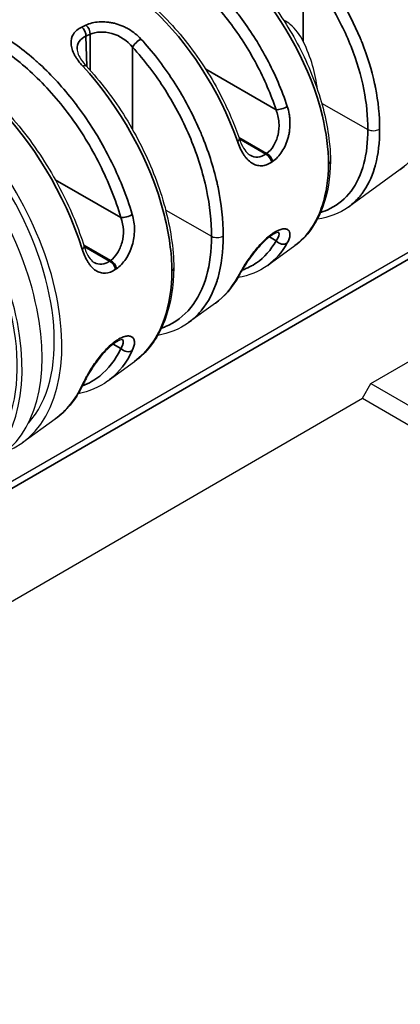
# Model space of a CAD drawing. Header units: millimetres. Extents: x 399 to 6233, y -1870 to 1602.
# Tile 37 of 256: x 2108 to 2117, y 806 to 831. Entities that reach past the tile are written whole.
import ezdxf

# ---------------------------------------------------------------- set-up
doc = ezdxf.new("R2010")
doc.units = ezdxf.units.MM
doc.layers.add('可見 (ISO)', color=7, linetype='Continuous', lineweight=25)
doc.layers.add('窄部可見 (ISO)', color=7, linetype='Continuous', lineweight=35)

msp = doc.modelspace()

# ---------------------------------------------------------------- linework, layer by layer
at = {"layer": '可見 (ISO)'}
for p, q in [((2113.525, 830.636), (2113.525, 830.636)), ((2108.063, 830.01), (2108.063, 830.01)), ((2115.309, 828.829), (2116.456, 828.178)), ((2112.219, 828.295), (2112.219, 828.295)), ((2114.496, 828.052), (2114.496, 828.052)), ((2113.306, 827.668), (2113.306, 827.667)), ((2117.265, 827.181), (2115.977, 826.251)), ((2112.788, 826.46), (2112.788, 826.46)), ((2111.436, 826.17), (2112.57, 825.527)), ((2077.848, 802.26), (2118.672, 825.831)), ((2114.189, 825.651), (2114.189, 825.651)), ((2114.057, 825.538), (2114.035, 825.523)), ((2110.624, 825.384), (2110.624, 825.384)), ((2114.641, 825.287), (2113.971, 824.803)), ((2109.44, 825.001), (2109.44, 825)), ((2116.535, 821.871), (2121.485, 824.729)), ((2112.669, 823.863), (2112.003, 823.382)), ((2110.306, 822.994), (2110.306, 822.994)), ((2110.176, 822.879), (2110.154, 822.864)), ((2110.657, 822.411), (2109.995, 821.932)), ((2116.323, 821.504), (2116.535, 821.871)), ((2116.535, 821.871), (2196.438, 775.739)), ((2097.707, 810.755), (2116.323, 821.504)), ((2116.323, 821.504), (2196.226, 775.372)), ((2108.687, 820.988), (2107.885, 820.409))]:
    msp.add_line(p, q, dxfattribs=at)
for centre, major_axis, ratio, start_param, end_param in [((2104.509, 824.742), (2.725, -4.72), 0.57735, 0, 3.141593), ((2105.004, 825.028), (2.725, -4.72), 0.57735, 6.192239, 9.515724), ((2113.433, 829.894), (1.24, -2.171), 0.590371, 0.924031, 1.450011), ((2105.004, 825.028), (2.591, -4.488), 0.57735, 0.182846, 2.958747), ((2104.014, 824.456), (2.725, -4.72), 0.57735, 6.243093, 9.46487), ((2104.014, 824.456), (2.64, -4.573), 0.57735, 0.133247, 3.008346), ((2115.201, 830.915), (1.25, -2.165), 0.57735, 0.218439, 0.218459), ((2112.387, 829.29), (1.207, -2.189), 0.580295, 0.19159, 0.19161), ((2113.944, 825.703), (0.113, -0.165), 0.624437, 6.283181, 6.283234), ((2110.063, 823.044), (0.113, -0.165), 0.624206, 0, 0.000051)]:
    msp.add_ellipse(centre, major_axis=major_axis, ratio=ratio, start_param=start_param, end_param=end_param, dxfattribs=at)
for points, knots in [([(2112.999, 834.569), (2113.242, 834.678), (2113.512, 834.727), (2114.097, 834.711), (2114.413, 834.635), (2115.064, 834.361), (2115.4, 834.154), (2116.045, 833.634), (2116.354, 833.321), (2116.915, 832.621), (2117.166, 832.235), (2117.588, 831.43), (2117.759, 831.01), (2118.003, 830.174), (2118.076, 829.758), (2118.113, 828.969), (2118.076, 828.596), (2117.887, 827.937), (2117.736, 827.649), (2117.45, 827.331), (2117.361, 827.251), (2117.265, 827.181)], [3.985865, 3.985865, 3.985865, 3.985865, 4.268935, 4.268935, 4.57766, 4.57766, 4.90743, 4.90743, 5.239018, 5.239018, 5.568691, 5.568691, 5.897832, 5.897832, 6.228249, 6.228249, 6.560241, 6.560241, 6.883645, 6.883645, 7.009709, 7.009709, 7.009709, 7.009709]), ([(2107.88, 832.271), (2108.142, 832.377), (2108.438, 832.421), (2109.082, 832.382), (2109.441, 832.286), (2110.176, 831.955), (2110.562, 831.707), (2111.297, 831.095), (2111.656, 830.721), (2112.297, 829.902), (2112.587, 829.447), (2112.998, 828.642), (2113.147, 828.291), (2113.266, 827.944)], [0.0093885, 0.0093885, 0.0093885, 0.0093885, 0.146077, 0.146077, 0.2960603, 0.2960603, 0.4539933, 0.4539933, 0.6129737, 0.6129737, 0.7707599, 0.7707599, 0.8854073, 0.8854073, 0.8854073, 0.8854073]), ([(2113.715, 831.749), (2114.029, 831.39), (2114.321, 830.98), (2114.819, 830.123), (2115.031, 829.664), (2115.346, 828.757), (2115.453, 828.299), (2115.519, 827.708), (2115.529, 827.551), (2115.53, 827.398)], [0, 0, 0, 0, 0.1482527, 0.1482527, 0.2974803, 0.2974803, 0.4467425, 0.4467425, 0.5025706, 0.5025706, 0.5025706, 0.5025706]), ([(2114.854, 830.36), (2114.78, 830.513), (2114.663, 830.676), (2114.483, 830.82), (2114.424, 830.857), (2114.364, 830.886)], [1.02693899, 1.02693899, 1.02693899, 1.02693899, 1.07774763, 1.07774763, 1.09669663, 1.09669663, 1.09669663, 1.09669663]), ([(2103.411, 830.265), (2103.7, 830.38), (2104.025, 830.427), (2104.734, 830.382), (2105.131, 830.274), (2105.943, 829.904), (2106.368, 829.63), (2107.178, 828.952), (2107.573, 828.539), (2108.277, 827.635), (2108.596, 827.133), (2109.083, 826.177), (2109.271, 825.717), (2109.412, 825.266)], [0.0112743, 0.0112743, 0.0112743, 0.0112743, 0.1622484, 0.1622484, 0.3284529, 0.3284529, 0.5026656, 0.5026656, 0.6778616, 0.6778616, 0.8518987, 0.8518987, 1.0011002, 1.0011002, 1.0011002, 1.0011002]), ([(2109.234, 830.169), (2109.235, 830.134), (2109.244, 830.089), (2109.283, 829.994), (2109.311, 829.943), (2109.378, 829.847), (2109.415, 829.801), (2109.457, 829.756)], [0.0000047, 0.0000047, 0.0000047, 0.0000047, 0.02329919, 0.02329919, 0.04504048, 0.04504048, 0.06459226, 0.06459226, 0.06459226, 0.06459226]), ([(2109.457, 829.756), (2109.813, 829.373), (2110.149, 828.932), (2110.728, 827.999), (2110.98, 827.494), (2111.364, 826.49), (2111.502, 825.978), (2111.614, 825.237), (2111.635, 824.984), (2111.638, 824.742)], [0, 0, 0, 0, 0.1643886, 0.1643886, 0.3299259, 0.3299259, 0.4953207, 0.4953207, 0.5836753, 0.5836753, 0.5836753, 0.5836753]), ([(2116.456, 828.178), (2116.471, 828.17), (2116.487, 828.163), (2116.525, 828.152), (2116.546, 828.148), (2116.594, 828.144), (2116.62, 828.145), (2116.666, 828.152), (2116.686, 828.157), (2116.721, 828.17), (2116.736, 828.177), (2116.749, 828.186)], [-0.03297969, -0.03297969, -0.03297969, -0.03297969, -0.02692074, -0.02692074, -0.02033396, -0.02033396, -0.01247383, -0.01247383, -0.0059781, -0.0059781, 0, 0, 0, 0]), ([(2113.266, 827.944), (2113.295, 827.859), (2113.331, 827.779), (2113.407, 827.653), (2113.448, 827.604), (2113.503, 827.556), (2113.519, 827.544), (2113.535, 827.535)], [0, 0, 0, 0, 0.02843774, 0.02843774, 0.05441831, 0.05441831, 0.06574517, 0.06574517, 0.06574517, 0.06574517]), ([(2115.53, 827.396), (2115.526, 826.98), (2115.462, 826.591), (2115.217, 825.919), (2115.032, 825.629), (2114.761, 825.381), (2114.725, 825.35), (2114.687, 825.322)], [0, 0, 0, 0, 0.1493812, 0.1493812, 0.2998926, 0.2998926, 0.3222062, 0.3222062, 0.3222062, 0.3222062]), ([(2115.483, 827.322), (2115.498, 827.333), (2115.51, 827.345), (2115.526, 827.37), (2115.53, 827.384), (2115.53, 827.398)], [0, 0, 0, 0, 0.00711714, 0.00711714, 0.01421692, 0.01421692, 0.01421692, 0.01421692]), ([(2112.57, 825.527), (2112.584, 825.519), (2112.601, 825.512), (2112.638, 825.501), (2112.659, 825.497), (2112.707, 825.493), (2112.733, 825.494), (2112.78, 825.5), (2112.8, 825.505), (2112.835, 825.518), (2112.85, 825.526), (2112.863, 825.535)], [-0.03297966, -0.03297966, -0.03297966, -0.03297966, -0.02690514, -0.02690514, -0.02030084, -0.02030084, -0.01244198, -0.01244198, -0.00596311, -0.00596311, -0.00000001, -0.00000001, -0.00000001, -0.00000001]), ([(2114.035, 825.523), (2113.993, 825.494), (2113.946, 825.457), (2113.849, 825.369), (2113.797, 825.315), (2113.693, 825.198), (2113.64, 825.133), (2113.539, 824.999), (2113.49, 824.928), (2113.399, 824.79), (2113.357, 824.721), (2113.315, 824.649), (2113.308, 824.638), (2113.3, 824.624), (2113.298, 824.62), (2113.289, 824.604), (2113.283, 824.593), (2113.268, 824.567), (2113.26, 824.553), (2113.253, 824.539)], [0, 0, 0, 0, 0.0213812, 0.0213812, 0.0446592, 0.0446592, 0.0692431, 0.0692431, 0.0952835, 0.0952835, 0.1231176, 0.1231176, 0.1280361, 0.1280361, 0.1298891, 0.1298891, 0.1354495, 0.1354495, 0.1429096, 0.1429096, 0.1429096, 0.1429096]), ([(2114.247, 825.622), (2114.247, 825.622), (2114.239, 825.623), (2114.212, 825.617), (2114.19, 825.61), (2114.133, 825.585), (2114.096, 825.565), (2114.057, 825.538)], [0.01664102, 0.01664102, 0.01664102, 0.01664102, 0.03148428, 0.03148428, 0.04852827, 0.04852827, 0.06848146, 0.06848146, 0.06848146, 0.06848146]), ([(2109.412, 825.266), (2109.437, 825.185), (2109.469, 825.109), (2109.537, 824.989), (2109.574, 824.942), (2109.626, 824.895), (2109.643, 824.883), (2109.659, 824.874)], [0, 0, 0, 0, 0.02725697, 0.02725697, 0.05252378, 0.05252378, 0.06483914, 0.06483914, 0.06483914, 0.06483914]), ([(2111.638, 824.741), (2111.633, 824.281), (2111.562, 823.851), (2111.293, 823.109), (2111.089, 822.789), (2110.793, 822.517), (2110.755, 822.485), (2110.716, 822.455)], [0, 0, 0, 0, 0.1653773, 0.1653773, 0.3321532, 0.3321532, 0.3558063, 0.3558063, 0.3558063, 0.3558063]), ([(2111.59, 824.667), (2111.606, 824.677), (2111.618, 824.689), (2111.634, 824.715), (2111.638, 824.729), (2111.638, 824.742)], [0, 0, 0, 0, 0.00711713, 0.00711713, 0.01421737, 0.01421737, 0.01421737, 0.01421737]), ([(2110.366, 822.962), (2110.366, 822.962), (2110.354, 822.963), (2110.313, 822.953), (2110.287, 822.943), (2110.232, 822.915), (2110.204, 822.899), (2110.176, 822.879)], [0.0153549, 0.0153549, 0.0153549, 0.0153549, 0.03522832, 0.03522832, 0.0532953, 0.0532953, 0.06788792, 0.06788792, 0.06788792, 0.06788792]), ([(2110.154, 822.864), (2110.111, 822.835), (2110.065, 822.798), (2109.968, 822.709), (2109.917, 822.655), (2109.814, 822.537), (2109.762, 822.471), (2109.664, 822.335), (2109.617, 822.264), (2109.553, 822.16), (2109.533, 822.125), (2109.508, 822.083), (2109.504, 822.074), (2109.484, 822.04), (2109.471, 822.015), (2109.437, 821.95), (2109.418, 821.912), (2109.402, 821.878)], [0, 0, 0, 0, 0.0214817, 0.0214817, 0.0447873, 0.0447873, 0.0693921, 0.0693921, 0.0953081, 0.0953081, 0.1089184, 0.1089184, 0.1124426, 0.1124426, 0.1230298, 0.1230298, 0.1410372, 0.1410372, 0.1410372, 0.1410372])]:
    msp.add_open_spline(points, degree=3, knots=knots, dxfattribs=at)
for points in [[(2113.535, 827.535), (2113.535, 827.535), (2113.535, 827.535), (2113.535, 827.535)], [(2115.974, 826.25), (2115.753, 826.09), (2115.488, 825.989), (2115.206, 825.953)], [(2115.977, 826.251), (2115.976, 826.251), (2115.975, 826.25), (2115.974, 826.25)], [(2114.641, 825.293), (2114.642, 825.293), (2114.643, 825.294), (2114.643, 825.295)], [(2109.659, 824.874), (2109.659, 824.874), (2109.659, 824.874), (2109.659, 824.874)], [(2113.969, 824.802), (2113.755, 824.647), (2113.503, 824.546), (2113.232, 824.503)], [(2113.971, 824.803), (2113.97, 824.803), (2113.97, 824.802), (2113.969, 824.802)], [(2113.253, 824.539), (2113.103, 824.265), (2112.906, 824.034), (2112.671, 823.864)], [(2112.669, 823.863), (2112.67, 823.864), (2112.67, 823.864), (2112.671, 823.865)], [(2112, 823.38), (2111.777, 823.22), (2111.516, 823.113), (2111.236, 823.066)], [(2112.003, 823.382), (2112.002, 823.382), (2112.001, 823.381), (2112, 823.38)], [(2110.657, 822.418), (2110.658, 822.419), (2110.66, 822.42), (2110.661, 822.421)], [(2109.402, 821.878), (2109.235, 821.52), (2108.999, 821.22), (2108.711, 821.006)], [(2109.993, 821.931), (2109.778, 821.776), (2109.529, 821.67), (2109.262, 821.617)], [(2109.995, 821.932), (2109.994, 821.932), (2109.994, 821.931), (2109.993, 821.931)], [(2108.687, 820.989), (2108.689, 820.989), (2108.69, 820.99), (2108.691, 820.991)]]:
    msp.add_open_spline(points, degree=3, dxfattribs=at)
at = {"layer": '窄部可見 (ISO)'}
for p, q in [((2114.854, 832.207), (2114.854, 830.36)), ((2109.353, 830.717), (2109.455, 830.766)), ((2109.555, 830.537), (2109.454, 830.488)), ((2109.556, 829.648), (2109.555, 830.537)), ((2109.083, 830.351), (2109.082, 830.351)), ((2109.454, 830.488), (2109.472, 829.741)), ((2113.741, 830.296), (2113.741, 830.296)), ((2107.856, 830.176), (2107.856, 830.176)), ((2110.611, 830.218), (2110.612, 828.174)), ((2112.43, 829.671), (2114.177, 828.662)), ((2112.054, 828.635), (2112.054, 828.635)), ((2109.484, 828.412), (2109.484, 828.412)), ((2113.944, 827.581), (2113.254, 827.978)), ((2113.266, 827.944), (2113.922, 827.566)), ((2113.944, 827.581), (2113.922, 827.566)), ((2114.092, 827.382), (2114.071, 827.367)), ((2108.692, 826.929), (2110.323, 825.988)), ((2112.827, 826.184), (2112.827, 826.184)), ((2112.83, 826.154), (2112.83, 826.154)), ((2118.816, 825.737), (2078.104, 802.232)), ((2114.177, 825.413), (2114.013, 825.508)), ((2114.071, 825.578), (2114.092, 825.593)), ((2110.063, 824.922), (2109.399, 825.305)), ((2109.41, 825.271), (2110.041, 824.907)), ((2110.063, 824.922), (2110.041, 824.907)), ((2112.827, 824.94), (2112.827, 824.94)), ((2114.275, 825.095), (2114.275, 825.095)), ((2110.212, 824.72), (2110.19, 824.705)), ((2110.323, 822.739), (2110.132, 822.849)), ((2110.19, 822.923), (2110.212, 822.938)), ((2110.538, 822.558), (2110.538, 822.558))]:
    msp.add_line(p, q, dxfattribs=at)
for centre, major_axis, ratio, start_param, end_param in [((2115.006, 830.803), (2.136, -3.7), 0.57735, 0.058875, 3.082718), ((2109.414, 830.616), (0.086, -0.18), 0.623624, 0.84625, 2.197878), ((2109.312, 830.568), (0.086, -0.18), 0.623619, 0.846243, 2.198424), ((2110.752, 830.298), (-0.147, -0.135), 0.29011, 3.980878, 5.618385), ((2109.311, 829.62), (0.146, 0.136), 0.305319, 0, 0.837392), ((2114.318, 828.741), (-0.19, -0.063), 0.254077, 0.650037, 2.297668), ((2113.077, 827.879), (0.189, 0.065), 0.283325, 5.436839, 6.283185), ((2113.922, 827.402), (-0.113, 0.165), 0.624436, 4.111567, 5.451344), ((2113.944, 827.417), (-0.113, 0.165), 0.624437, 4.11171, 5.451342), ((2115.006, 830.803), (2.136, -3.7), 0.57735, 6.016944, 6.01697), ((2110.464, 826.067), (-0.192, -0.057), 0.291351, 0.658463, 2.306712), ((2113.922, 825.688), (-0.113, 0.165), 0.624436, 2.690232, 2.691951), ((2113.944, 825.703), (-0.113, 0.165), 0.624437, 2.668691, 2.670042), ((2113.922, 825.688), (0.113, -0.165), 0.624436, 6.283178, 6.791121), ((2113.944, 825.703), (0.113, -0.165), 0.624437, 0.000051, 0.507789), ((2114.318, 825.497), (0.175, -0.098), 0.780713, 4.287131, 5.934762), ((2109.221, 825.207), (0.191, 0.059), 0.318052, 5.444806, 6.283185), ((2110.041, 824.744), (-0.113, 0.165), 0.624204, 4.08872, 5.451604), ((2110.063, 824.759), (-0.113, 0.165), 0.624206, 4.088836, 5.451602), ((2113.077, 824.635), (0.176, -0.096), 0.761061, 5.926628, 6.283173), ((2110.041, 823.029), (-0.113, 0.165), 0.624204, 2.671102, 2.672723), ((2110.063, 823.044), (-0.113, 0.165), 0.624206, 2.648794, 2.650103), ((2110.041, 823.029), (0.113, -0.165), 0.624204, 6.283178, 6.814487), ((2110.063, 823.044), (0.113, -0.165), 0.624206, 0.00005, 0.531183), ((2110.464, 822.823), (-0.181, 0.085), 0.7672, 1.091836, 2.740085), ((2109.221, 821.962), (0.181, -0.085), 0.747594, 5.879507, 6.283171)]:
    msp.add_ellipse(centre, major_axis=major_axis, ratio=ratio, start_param=start_param, end_param=end_param, dxfattribs=at)
for points, knots in [([(2109.296, 832.907), (2109.441, 832.972), (2109.594, 833.015), (2109.753, 833.038), (2109.784, 833.043), (2109.815, 833.046), (2109.846, 833.049), (2110.089, 833.071), (2110.343, 833.048), (2110.597, 832.985), (2110.624, 832.979), (2110.65, 832.972), (2110.676, 832.965), (2110.957, 832.888), (2111.238, 832.765), (2111.509, 832.608), (2111.78, 832.452), (2112.06, 832.251), (2112.338, 832.005), (2112.364, 831.982), (2112.39, 831.959), (2112.416, 831.935), (2112.669, 831.705), (2112.92, 831.437), (2113.159, 831.136), (2113.19, 831.098), (2113.22, 831.058), (2113.251, 831.018), (2113.481, 830.717), (2113.699, 830.385), (2113.894, 830.029), (2113.913, 829.995), (2113.931, 829.962), (2113.949, 829.928), (2114.147, 829.554), (2114.32, 829.156), (2114.456, 828.747)], [0.160641, 0.160641, 0.160641, 0.160641, 0.2353893, 0.2353893, 0.2353893, 0.25, 0.25, 0.25, 0.3633575, 0.3633575, 0.3633575, 0.375, 0.375, 0.375, 0.5, 0.5, 0.5, 0.625, 0.625, 0.625, 0.636634, 0.636634, 0.636634, 0.75, 0.75, 0.75, 0.7646074, 0.7646074, 0.7646074, 0.875, 0.875, 0.875, 0.8853669, 0.8853669, 0.8853669, 1, 1, 1, 1]), ([(2108.847, 832.394), (2108.893, 832.435), (2108.941, 832.472), (2109.191, 832.646), (2109.422, 832.735), (2109.926, 832.807), (2110.199, 832.79), (2110.767, 832.651), (2111.062, 832.529), (2111.65, 832.19), (2111.943, 831.972), (2112.506, 831.458), (2112.776, 831.162), (2113.271, 830.513), (2113.497, 830.16), (2113.886, 829.426), (2114.05, 829.044), (2114.177, 828.662)], [0.0939317, 0.0939317, 0.0939317, 0.0939317, 0.125, 0.125, 0.25, 0.25, 0.375, 0.375, 0.5, 0.5, 0.625, 0.625, 0.75, 0.75, 0.875, 0.875, 1, 1, 1, 1]), ([(2113.216, 827.882), (2112.772, 829.181), (2111.963, 830.358), (2111.142, 831.131), (2111.082, 831.188), (2111.022, 831.242), (2110.962, 831.295), (2110.668, 831.552), (2110.373, 831.762), (2110.09, 831.926), (2109.332, 832.364), (2108.49, 832.543), (2107.826, 832.248)], [0, 0, 0, 0, 0.3494592, 0.3494592, 0.3494592, 0.375, 0.375, 0.375, 0.5, 0.5, 0.5, 0.8347908, 0.8347908, 0.8347908, 0.8347908]), ([(2115.07, 832.401), (2115.302, 832.13), (2115.523, 831.828), (2115.726, 831.5), (2115.742, 831.474), (2115.758, 831.447), (2115.774, 831.421), (2115.958, 831.115), (2116.124, 830.789), (2116.265, 830.45), (2116.281, 830.411), (2116.297, 830.372), (2116.313, 830.332), (2116.444, 830), (2116.551, 829.658), (2116.626, 829.316), (2116.633, 829.283), (2116.64, 829.25), (2116.646, 829.217), (2116.717, 828.867), (2116.753, 828.519), (2116.749, 828.186)], [0, 0, 0, 0, 0.25, 0.25, 0.25, 0.269969, 0.269969, 0.269969, 0.5, 0.5, 0.5, 0.526492, 0.526492, 0.526492, 0.75, 0.75, 0.75, 0.771372, 0.771372, 0.771372, 1, 1, 1, 1]), ([(2114.854, 832.207), (2115.099, 831.92), (2115.326, 831.604), (2115.526, 831.271), (2115.727, 830.937), (2115.9, 830.586), (2116.041, 830.231), (2116.181, 829.876), (2116.288, 829.516), (2116.359, 829.166), (2116.427, 828.824), (2116.46, 828.491), (2116.456, 828.178)], [0, 0, 0, 0, 0.2515, 0.2515, 0.2515, 0.503001, 0.503001, 0.503001, 0.754501, 0.754501, 0.754501, 1, 1, 1, 1]), ([(2115.483, 827.322), (2115.479, 827.701), (2115.425, 828.101), (2115.329, 828.503), (2115.041, 829.706), (2114.375, 830.89), (2113.638, 831.735)], [0, 0, 0, 0, 0.25, 0.25, 0.25, 1, 1, 1, 1]), ([(2104.823, 830.9), (2104.96, 830.961), (2105.104, 831.005), (2105.252, 831.032), (2105.291, 831.039), (2105.33, 831.045), (2105.37, 831.05), (2105.644, 831.083), (2105.931, 831.062), (2106.219, 830.996), (2106.253, 830.989), (2106.287, 830.98), (2106.32, 830.971), (2106.642, 830.886), (2106.964, 830.746), (2107.273, 830.568), (2107.581, 830.389), (2107.901, 830.158), (2108.22, 829.874), (2108.253, 829.845), (2108.285, 829.815), (2108.318, 829.785), (2108.604, 829.519), (2108.888, 829.21), (2109.159, 828.862), (2109.197, 828.812), (2109.235, 828.761), (2109.273, 828.71), (2109.532, 828.361), (2109.775, 827.976), (2109.991, 827.564), (2110.014, 827.521), (2110.036, 827.478), (2110.058, 827.434), (2110.277, 826.999), (2110.464, 826.536), (2110.605, 826.064)], [0.1724763, 0.1724763, 0.1724763, 0.1724763, 0.2337884, 0.2337884, 0.2337884, 0.25, 0.25, 0.25, 0.3619156, 0.3619156, 0.3619156, 0.375, 0.375, 0.375, 0.5, 0.5, 0.5, 0.625, 0.625, 0.625, 0.6377583, 0.6377583, 0.6377583, 0.75, 0.75, 0.75, 0.766016, 0.766016, 0.766016, 0.875, 0.875, 0.875, 0.8863284, 0.8863284, 0.8863284, 1, 1, 1, 1]), ([(2104.384, 830.404), (2104.39, 830.409), (2104.397, 830.415), (2104.627, 830.596), (2104.888, 830.713), (2105.464, 830.818), (2105.779, 830.806), (2106.435, 830.656), (2106.777, 830.517), (2107.459, 830.123), (2107.799, 829.868), (2108.45, 829.264), (2108.761, 828.915), (2109.326, 828.151), (2109.581, 827.736), (2110.013, 826.876), (2110.191, 826.43), (2110.323, 825.988)], [0.121335, 0.121335, 0.121335, 0.121335, 0.125, 0.125, 0.25, 0.25, 0.375, 0.375, 0.5, 0.5, 0.625, 0.625, 0.75, 0.75, 0.875, 0.875, 1, 1, 1, 1]), ([(2109.455, 830.766), (2109.502, 830.788), (2109.552, 830.806), (2109.662, 830.833), (2109.721, 830.841), (2109.843, 830.849), (2109.905, 830.848), (2109.999, 830.839), (2110.031, 830.835), (2110.095, 830.824), (2110.129, 830.817), (2110.223, 830.794), (2110.285, 830.774), (2110.375, 830.737), (2110.405, 830.724), (2110.464, 830.694), (2110.495, 830.678), (2110.634, 830.595), (2110.733, 830.515), (2110.821, 830.42)], [0, 0, 0, 0, 0.125, 0.125, 0.25, 0.25, 0.375, 0.375, 0.4375, 0.4375, 0.5, 0.5, 0.625, 0.625, 0.6875, 0.6875, 0.75, 0.75, 1, 1, 1, 1]), ([(2109.362, 825.201), (2108.929, 826.599), (2108.098, 827.893), (2107.233, 828.779), (2107.1, 828.916), (2106.965, 829.044), (2106.83, 829.163), (2106.495, 829.459), (2106.16, 829.698), (2105.84, 829.883), (2105.01, 830.362), (2104.083, 830.565), (2103.347, 830.237)], [0, 0, 0, 0, 0.3247734, 0.3247734, 0.3247734, 0.375, 0.375, 0.375, 0.5, 0.5, 0.5, 0.8237856, 0.8237856, 0.8237856, 0.8237856]), ([(2109.378, 829.744), (2109.334, 829.791), (2109.295, 829.838), (2109.244, 829.908), (2109.228, 829.931), (2109.198, 829.977), (2109.184, 830), (2109.145, 830.073), (2109.124, 830.12), (2109.095, 830.212), (2109.086, 830.256), (2109.077, 830.392), (2109.097, 830.471), (2109.19, 830.616), (2109.26, 830.673), (2109.353, 830.717)], [0, 0, 0, 0, 0.125, 0.125, 0.1875, 0.1875, 0.25, 0.25, 0.375, 0.375, 0.5, 0.5, 0.75, 0.75, 1, 1, 1, 1]), ([(2109.555, 830.537), (2109.701, 830.603), (2109.901, 830.614), (2110.295, 830.502), (2110.48, 830.38), (2110.611, 830.218)], [0, 0, 0, 0, 0.5, 0.5, 1, 1, 1, 1]), ([(2109.234, 830.169), (2109.234, 830.169), (2109.234, 830.17), (2109.234, 830.17), (2109.233, 830.24), (2109.251, 830.305), (2109.289, 830.359), (2109.327, 830.413), (2109.383, 830.457), (2109.454, 830.488)], [0.4984993, 0.4984993, 0.4984993, 0.4984993, 0.5, 0.5, 0.5, 0.75, 0.75, 0.75, 1, 1, 1, 1]), ([(2110.821, 830.42), (2111.099, 830.117), (2111.367, 829.773), (2111.613, 829.396), (2111.632, 829.367), (2111.652, 829.337), (2111.671, 829.307), (2111.894, 828.955), (2112.097, 828.576), (2112.27, 828.181), (2112.289, 828.136), (2112.308, 828.091), (2112.327, 828.046), (2112.488, 827.658), (2112.619, 827.257), (2112.711, 826.856), (2112.719, 826.818), (2112.728, 826.78), (2112.735, 826.743), (2112.822, 826.332), (2112.867, 825.924), (2112.863, 825.535)], [0, 0, 0, 0, 0.25, 0.25, 0.25, 0.269583, 0.269583, 0.269583, 0.5, 0.5, 0.5, 0.526011, 0.526011, 0.526011, 0.75, 0.75, 0.75, 0.771014, 0.771014, 0.771014, 1, 1, 1, 1]), ([(2110.611, 830.218), (2110.907, 829.896), (2111.183, 829.535), (2111.427, 829.15), (2111.671, 828.765), (2111.884, 828.356), (2112.057, 827.94), (2112.229, 827.524), (2112.362, 827.101), (2112.448, 826.689), (2112.533, 826.286), (2112.574, 825.894), (2112.57, 825.527)], [0, 0, 0, 0, 0.2515, 0.2515, 0.2515, 0.503001, 0.503001, 0.503001, 0.754501, 0.754501, 0.754501, 1, 1, 1, 1]), ([(2111.59, 824.667), (2111.586, 825.106), (2111.52, 825.57), (2111.405, 826.036), (2111.057, 827.434), (2110.254, 828.802), (2109.378, 829.744)], [0, 0, 0, 0, 0.25, 0.25, 0.25, 1, 1, 1, 1]), ([(2114.177, 828.662), (2114.216, 828.564), (2114.241, 828.458), (2114.25, 828.353), (2114.258, 828.248), (2114.25, 828.141), (2114.227, 828.042), (2114.203, 827.943), (2114.165, 827.85), (2114.116, 827.771), (2114.067, 827.692), (2114.007, 827.626), (2113.944, 827.581)], [0, 0, 0, 0, 0.25, 0.25, 0.25, 0.5, 0.5, 0.5, 0.75, 0.75, 0.75, 1, 1, 1, 1]), ([(2114.456, 828.747), (2114.477, 828.685), (2114.493, 828.622), (2114.51, 828.526), (2114.514, 828.494), (2114.52, 828.43), (2114.523, 828.399), (2114.525, 828.297), (2114.522, 828.231), (2114.511, 828.133), (2114.506, 828.101), (2114.493, 828.037), (2114.486, 828.007), (2114.46, 827.909), (2114.438, 827.848), (2114.386, 827.732), (2114.358, 827.679), (2114.256, 827.523), (2114.178, 827.441), (2114.092, 827.382)], [0, 0, 0, 0, 0.125, 0.125, 0.1875, 0.1875, 0.25, 0.25, 0.375, 0.375, 0.4375, 0.4375, 0.5, 0.5, 0.625, 0.625, 0.75, 0.75, 1, 1, 1, 1]), ([(2116.456, 828.178), (2116.46, 827.87), (2116.427, 827.583), (2116.359, 827.327), (2116.288, 827.065), (2116.181, 826.836), (2116.041, 826.647), (2115.9, 826.459), (2115.727, 826.312), (2115.526, 826.212), (2115.449, 826.173), (2115.369, 826.142), (2115.285, 826.117)], [0, 0, 0, 0, 0.2454988, 0.2454988, 0.2454988, 0.4969992, 0.4969992, 0.4969992, 0.7484996, 0.7484996, 0.7484996, 0.8449403, 0.8449403, 0.8449403, 0.8449403]), ([(2116.749, 828.186), (2116.753, 827.858), (2116.717, 827.559), (2116.646, 827.297), (2116.64, 827.273), (2116.633, 827.248), (2116.626, 827.225), (2116.551, 826.975), (2116.444, 826.761), (2116.313, 826.585), (2116.297, 826.564), (2116.281, 826.543), (2116.265, 826.524), (2116.178, 826.418), (2116.081, 826.327), (2115.977, 826.251)], [0, 0, 0, 0, 0.2286276, 0.2286276, 0.2286276, 0.25, 0.25, 0.25, 0.4735082, 0.4735082, 0.4735082, 0.5, 0.5, 0.5, 0.6420624, 0.6420624, 0.6420624, 0.6420624]), ([(2114.071, 827.367), (2114.028, 827.338), (2113.986, 827.316), (2113.9, 827.285), (2113.856, 827.276), (2113.77, 827.273), (2113.728, 827.278), (2113.667, 827.296), (2113.647, 827.303), (2113.607, 827.322), (2113.587, 827.334), (2113.531, 827.371), (2113.495, 827.401), (2113.445, 827.456), (2113.428, 827.475), (2113.396, 827.517), (2113.38, 827.541), (2113.307, 827.654), (2113.258, 827.76), (2113.216, 827.882)], [0, 0, 0, 0, 0.125, 0.125, 0.25, 0.25, 0.375, 0.375, 0.4375, 0.4375, 0.5, 0.5, 0.625, 0.625, 0.6875, 0.6875, 0.75, 0.75, 1, 1, 1, 1]), ([(2113.922, 827.566), (2113.859, 827.52), (2113.791, 827.494), (2113.724, 827.489), (2113.66, 827.485), (2113.596, 827.5), (2113.535, 827.535)], [0, 0, 0, 0, 0.25, 0.25, 0.25, 0.492214, 0.492214, 0.492214, 0.492214]), ([(2114.643, 825.295), (2114.942, 825.511), (2115.183, 825.843), (2115.329, 826.294), (2115.425, 826.591), (2115.479, 826.938), (2115.483, 827.322)], [0.3713947, 0.3713947, 0.3713947, 0.3713947, 0.75, 0.75, 0.75, 1, 1, 1, 1]), ([(2110.323, 825.988), (2110.358, 825.891), (2110.379, 825.786), (2110.384, 825.683), (2110.388, 825.579), (2110.377, 825.474), (2110.351, 825.376), (2110.325, 825.279), (2110.285, 825.187), (2110.235, 825.11), (2110.186, 825.032), (2110.126, 824.968), (2110.063, 824.922)], [0, 0, 0, 0, 0.25, 0.25, 0.25, 0.5, 0.5, 0.5, 0.75, 0.75, 0.75, 1, 1, 1, 1]), ([(2110.605, 826.064), (2110.624, 826.003), (2110.637, 825.941), (2110.655, 825.815), (2110.66, 825.753), (2110.659, 825.62), (2110.654, 825.554), (2110.635, 825.426), (2110.621, 825.365), (2110.583, 825.238), (2110.56, 825.178), (2110.507, 825.064), (2110.478, 825.011), (2110.375, 824.858), (2110.297, 824.778), (2110.212, 824.72)], [0, 0, 0, 0, 0.125, 0.125, 0.25, 0.25, 0.375, 0.375, 0.5, 0.5, 0.625, 0.625, 0.75, 0.75, 1, 1, 1, 1]), ([(2114.092, 825.593), (2114.135, 825.622), (2114.176, 825.646), (2114.254, 825.682), (2114.291, 825.695), (2114.357, 825.709), (2114.387, 825.71), (2114.425, 825.705), (2114.437, 825.702), (2114.459, 825.693), (2114.469, 825.687), (2114.495, 825.667), (2114.507, 825.649), (2114.519, 825.618), (2114.521, 825.606), (2114.524, 825.581), (2114.524, 825.567), (2114.52, 825.498), (2114.497, 825.433), (2114.456, 825.359)], [0, 0, 0, 0, 0.125, 0.125, 0.25, 0.25, 0.375, 0.375, 0.4375, 0.4375, 0.5, 0.5, 0.625, 0.625, 0.6875, 0.6875, 0.75, 0.75, 1, 1, 1, 1]), ([(2112.57, 825.527), (2112.574, 825.166), (2112.533, 824.83), (2112.448, 824.533), (2112.362, 824.229), (2112.229, 823.966), (2112.057, 823.754), (2111.884, 823.543), (2111.671, 823.383), (2111.427, 823.282), (2111.395, 823.269), (2111.363, 823.257), (2111.33, 823.246)], [0, 0, 0, 0, 0.2454988, 0.2454988, 0.2454988, 0.4969992, 0.4969992, 0.4969992, 0.7484996, 0.7484996, 0.7484996, 0.7812706, 0.7812706, 0.7812706, 0.7812706]), ([(2112.863, 825.535), (2112.867, 825.151), (2112.822, 824.804), (2112.735, 824.501), (2112.728, 824.473), (2112.719, 824.446), (2112.711, 824.418), (2112.619, 824.13), (2112.488, 823.886), (2112.327, 823.689), (2112.308, 823.666), (2112.289, 823.644), (2112.27, 823.622), (2112.187, 823.531), (2112.098, 823.451), (2112.003, 823.382)], [0, 0, 0, 0, 0.2289859, 0.2289859, 0.2289859, 0.25, 0.25, 0.25, 0.4739888, 0.4739888, 0.4739888, 0.5, 0.5, 0.5, 0.609821, 0.609821, 0.609821, 0.609821]), ([(2113.216, 824.498), (2113.237, 824.537), (2113.26, 824.577), (2113.297, 824.641), (2113.31, 824.663), (2113.337, 824.708), (2113.35, 824.73), (2113.396, 824.804), (2113.428, 824.854), (2113.496, 824.956), (2113.53, 825.005), (2113.647, 825.164), (2113.726, 825.261), (2113.901, 825.445), (2113.986, 825.52), (2114.071, 825.578)], [0, 0, 0, 0, 0.125, 0.125, 0.1875, 0.1875, 0.25, 0.25, 0.375, 0.375, 0.5, 0.5, 0.75, 0.75, 1, 1, 1, 1]), ([(2114.177, 825.413), (2114.05, 825.186), (2113.886, 825.002), (2113.582, 824.79), (2113.463, 824.73), (2113.336, 824.686)], [0, 0, 0, 0, 0.125, 0.125, 0.1951097, 0.1951097, 0.1951097, 0.1951097]), ([(2110.19, 824.705), (2110.106, 824.647), (2110.02, 824.616), (2109.894, 824.609), (2109.853, 824.613), (2109.773, 824.635), (2109.734, 824.653), (2109.66, 824.701), (2109.626, 824.731), (2109.577, 824.783), (2109.561, 824.802), (2109.531, 824.843), (2109.515, 824.865), (2109.446, 824.977), (2109.4, 825.081), (2109.362, 825.201)], [0, 0, 0, 0, 0.25, 0.25, 0.375, 0.375, 0.5, 0.5, 0.625, 0.625, 0.6875, 0.6875, 0.75, 0.75, 1, 1, 1, 1]), ([(2110.041, 824.907), (2109.978, 824.862), (2109.911, 824.836), (2109.846, 824.83), (2109.782, 824.825), (2109.718, 824.84), (2109.659, 824.874)], [0, 0, 0, 0, 0.25, 0.25, 0.25, 0.4947842, 0.4947842, 0.4947842, 0.4947842]), ([(2110.661, 822.421), (2110.982, 822.654), (2111.243, 823.006), (2111.405, 823.482), (2111.52, 823.822), (2111.586, 824.222), (2111.59, 824.667)], [0.4005083, 0.4005083, 0.4005083, 0.4005083, 0.75, 0.75, 0.75, 1, 1, 1, 1]), ([(2110.212, 822.938), (2110.255, 822.967), (2110.296, 822.99), (2110.373, 823.026), (2110.41, 823.039), (2110.477, 823.053), (2110.508, 823.054), (2110.561, 823.046), (2110.584, 823.037), (2110.621, 823.01), (2110.635, 822.992), (2110.649, 822.959), (2110.653, 822.948), (2110.658, 822.922), (2110.659, 822.907), (2110.66, 822.836), (2110.642, 822.768), (2110.605, 822.69)], [0, 0, 0, 0, 0.125, 0.125, 0.25, 0.25, 0.375, 0.375, 0.5, 0.5, 0.625, 0.625, 0.6875, 0.6875, 0.75, 0.75, 1, 1, 1, 1]), ([(2109.362, 821.831), (2109.381, 821.871), (2109.402, 821.913), (2109.437, 821.98), (2109.449, 822.002), (2109.474, 822.049), (2109.487, 822.072), (2109.53, 822.147), (2109.561, 822.198), (2109.626, 822.301), (2109.66, 822.351), (2109.773, 822.511), (2109.851, 822.608), (2110.022, 822.791), (2110.107, 822.865), (2110.19, 822.923)], [0, 0, 0, 0, 0.125, 0.125, 0.1875, 0.1875, 0.25, 0.25, 0.375, 0.375, 0.5, 0.5, 0.75, 0.75, 1, 1, 1, 1]), ([(2110.323, 822.739), (2110.191, 822.459), (2110.013, 822.229), (2109.668, 821.954), (2109.525, 821.872), (2109.37, 821.812)], [0, 0, 0, 0, 0.125, 0.125, 0.1996996, 0.1996996, 0.1996996, 0.1996996]), ([(2110.605, 822.69), (2110.464, 822.391), (2110.277, 822.154), (2110.058, 821.98), (2110.037, 821.964), (2110.016, 821.948), (2109.995, 821.932)], [0, 0, 0, 0, 0.1135796, 0.1135796, 0.1135796, 0.1243136, 0.1243136, 0.1243136, 0.1243136])]:
    msp.add_open_spline(points, degree=3, knots=knots, dxfattribs=at)
for points in [[(2114.17, 825.641), (2114.17, 825.641), (2114.17, 825.641), (2114.17, 825.641)], [(2114.236, 825.622), (2114.271, 825.586), (2114.25, 825.507), (2114.177, 825.413)], [(2114.484, 825.415), (2114.485, 825.415), (2114.485, 825.415), (2114.485, 825.415)], [(2114.456, 825.359), (2114.325, 825.125), (2114.16, 824.94), (2113.971, 824.803)], [(2112.671, 823.865), (2112.884, 824.019), (2113.07, 824.23), (2113.216, 824.498)], [(2112.537, 824.005), (2112.537, 824.005), (2112.537, 824.005), (2112.537, 824.005)], [(2110.28, 822.98), (2110.28, 822.98), (2110.28, 822.98), (2110.28, 822.98)], [(2110.359, 822.962), (2110.402, 822.926), (2110.39, 822.842), (2110.323, 822.739)], [(2110.298, 822.218), (2110.298, 822.218), (2110.298, 822.218), (2110.298, 822.218)], [(2108.691, 820.991), (2108.961, 821.188), (2109.193, 821.467), (2109.362, 821.831)]]:
    msp.add_open_spline(points, degree=3, dxfattribs=at)

doc.saveas('drawing.dxf')
